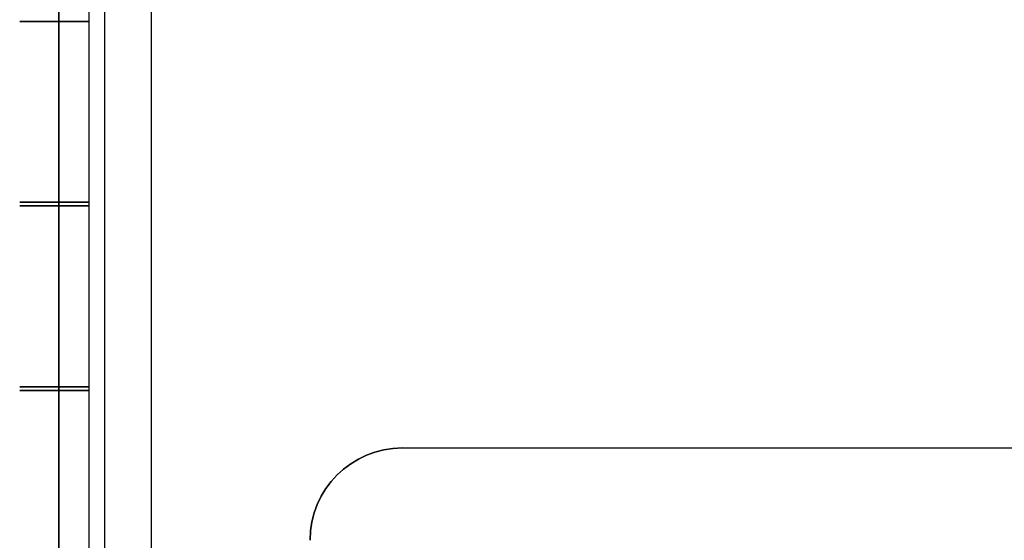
# Model space of a CAD drawing. Extents: x -4.2 to 4.1, y -6.8 to 5.8.
# Tile 99 of 214: x -4.2 to -1.6, y -1.9 to -0.5. Entities that reach past the tile are written whole.
import ezdxf

# ---------------------------------------------------------------- set-up
doc = ezdxf.new("R2010")
doc.units = 0
doc.layers.get('0').update_dxf_attribs({"linetype": 'CONTINUOUS'})

# ---------------------------------------------------------------- blocks, each defined once
blk = doc.blocks.new('*U1')
for p, q in [((-4.125, 5, 4.3), (-4.125, -5, 4.3)), ((-4, -5, 0.125), (-4, 5, 0.125)), ((-4, -5, 4.425), (-4, 5, 4.425)), ((-4, -5, 4.425), (-4, 5, 4.425)), ((-3.875, 5), (-3.875, -5)), ((-3.195, -1.6625, 4.425), (0.93, -1.6625, 4.425)), ((-3.195, -1.6625, 4.435), (0.93, -1.6625, 4.435)), ((-3.195, -1.6625, 4.425), (-3.195, -1.6625, 4.435))]:
    blk.add_line(p, q)
at = {"extrusion": (-1, 0, 0)}
for p, q in [((-4.125, 5, 4.3), (-4.125, -5, 4.3)), ((-4.125, -5, 3.925), (-4.125, 5, 3.925)), ((-4.043, 4.99, 2.995), (-4.043, -4.99, 2.995)), ((-4.043, 4.99, 3.925), (-4.043, -4.99, 3.925)), ((-4, -5, 0.125), (-4, 5, 0.125)), ((-4, -4.99, 2.995), (-4, 4.99, 2.995))]:
    blk.add_line(p, q, dxfattribs=at)
at = {"extrusion": (0, 0, -1)}
for p, q in [((-4.125, -5, 3.925), (-4.125, 5, 3.925)), ((-4.043, 4.99, 2.995), (-4.043, -4.99, 2.995)), ((-4.043, 4.99, 3.925), (-4.043, -4.99, 3.925)), ((-4, -4.99, 2.995), (-4, 4.99, 2.995)), ((-3.875, 5), (-3.875, -5))]:
    blk.add_line(p, q, dxfattribs=at)
at = {"extrusion": (0, 1, 0)}
for p, q in [((-3.195, -1.6625, 4.435), (0.93, -1.6625, 4.435)), ((-3.195, -1.6625, 4.425), (-3.195, -1.6625, 4.435)), ((-3.195, -1.6625, 4.425), (0.93, -1.6625, 4.425))]:
    blk.add_line(p, q, dxfattribs=at)
for centre, radius in [((4.1367, 3.745, -0.509), 0.0938), ((4.1367, 3.745, -0.509), 0.052), ((4.1367, 3.745, -0.509), 0.052), ((4.1367, 3.745, -0.998), 0.0938), ((4.1367, 3.745, -1.008), 0.0938), ((4.1367, 3.745, -1.008), 0.052), ((4.1367, 3.745, -1.008), 0.052), ((4.1367, 3.745, -1.497), 0.0938), ((4.1367, 3.745, -1.507), 0.0938), ((4.1367, 3.745, -1.507), 0.052), ((4.1367, 3.745, -1.507), 0.052)]:
    blk.add_circle(centre, radius, dxfattribs=at)
at = {"extrusion": (0, -1, 0)}
for centre, radius in [((-4.1367, 3.745, 0.509), 0.0938), ((-4.1367, 3.745, 0.998), 0.0938), ((-4.1367, 3.745, 1.008), 0.0938), ((-4.1367, 3.745, 0.998), 0.052), ((-4.1367, 3.745, 0.998), 0.052), ((-4.1367, 3.745, 1.497), 0.0938), ((-4.1367, 3.745, 1.507), 0.0938), ((-4.1367, 3.745, 1.497), 0.052), ((-4.1367, 3.745, 1.497), 0.052)]:
    blk.add_circle(centre, radius, dxfattribs=at)
for centre in [(-3.195, -1.9125, 4.425), (-3.195, -1.9125, 4.435)]:
    blk.add_arc(centre, 0.25, 90, 180)
at = {"extrusion": (0, 0, -1)}
for centre in [(3.195, -1.9125, -4.435), (3.195, -1.9125, -4.425)]:
    blk.add_arc(centre, 0.25, 360, 90, dxfattribs=at)

msp = doc.modelspace()

# ---------------------------------------------------------------- block references
msp.add_blockref('*U1', (0, 0))

doc.saveas('drawing.dxf')
